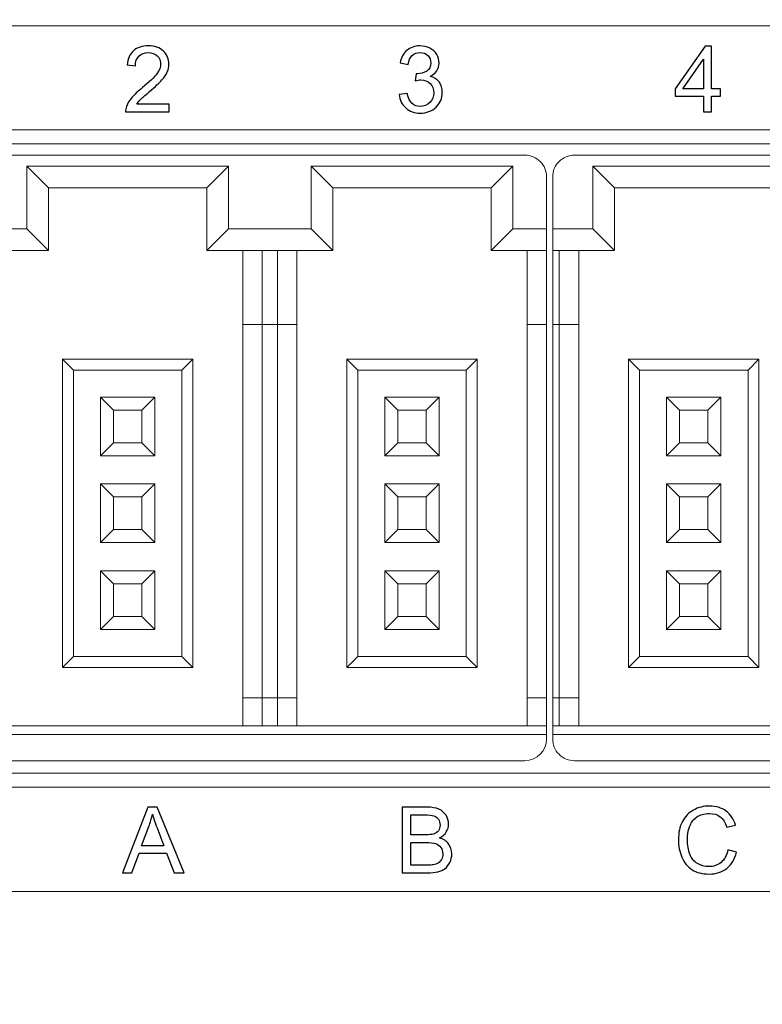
# Model space of a CAD drawing. Header units: millimetres. Extents: x -1114 to 1396, y -630 to 631.
# Tile 234 of 256: x -878 to -861, y 442 to 464. Entities that reach past the tile are written whole.
import ezdxf

# ---------------------------------------------------------------- set-up
doc = ezdxf.new("R2010")
doc.units = ezdxf.units.MM
doc.header["$MEASUREMENT"] = 0

msp = doc.modelspace()

# ---------------------------------------------------------------- linework, layer by layer
at = {"color": 250, "lineweight": 20}
msp.add_lwpolyline([(-890.8487, 461.8341), (-840.8487, 461.8341), (-840.8487, 464.2341), (-890.8487, 464.2341), (-890.8487, 461.8341)], close=True, dxfattribs=at)
at = {"lineweight": 18}
for points, knots in [([(1038.9843, -629.7647), (1038.9843, -629.7647), (-1111.4882, -629.7647), (-1111.4882, -629.7647), (-1111.4882, -629.7647), (-1111.4882, -629.7647), (-1111.4882, 630.7883), (-1111.4882, 630.7883), (-1111.4882, 630.7883), (-1111.4882, 630.7883), (1038.9843, 630.7883), (1038.9843, 630.7883)], [0, 0, 0, 0, 0.3333333, 0.3333333, 0.3333333, 0.3333333, 0.6666667, 0.6666667, 0.6666667, 0.6666667, 1, 1, 1, 1]), ([(-865.9634, 460.7529), (-865.9634, 460.8855), (-866.016, 461.0127), (-866.1098, 461.1065), (-866.1098, 461.1065), (-866.2036, 461.2002), (-866.3308, 461.2529), (-866.4634, 461.2529)], [0, 0, 0, 0, 0.5, 0.5, 0.5, 0.5, 1, 1, 1, 1]), ([(-865.3234, 461.2529), (-865.456, 461.2529), (-865.5832, 461.2002), (-865.6769, 461.1065), (-865.6769, 461.1065), (-865.7707, 461.0127), (-865.8234, 460.8855), (-865.8234, 460.7529)], [0, 0, 0, 0, 0.5, 0.5, 0.5, 0.5, 1, 1, 1, 1]), ([(-865.8234, 447.8029), (-865.8234, 447.6703), (-865.7707, 447.5431), (-865.6769, 447.4494), (-865.6769, 447.4494), (-865.5832, 447.3556), (-865.456, 447.3029), (-865.3234, 447.3029)], [0, 0, 0, 0, 0.5, 0.5, 0.5, 0.5, 1, 1, 1, 1])]:
    msp.add_open_spline(points, degree=3, knots=knots, dxfattribs=at)
at = {"color": 250}
for points, knots in [([(-874.6606, 462.4274), (-874.6606, 462.4274), (-874.6606, 462.2485), (-874.6606, 462.2485), (-874.6606, 462.2485), (-874.6606, 462.2485), (-875.6622, 462.2485), (-875.6622, 462.2485), (-875.6622, 462.2485), (-875.6636, 462.2933), (-875.6565, 462.3363), (-875.6407, 462.3776), (-875.6407, 462.3776), (-875.6153, 462.4461), (-875.5744, 462.5131), (-875.5183, 462.5794), (-875.5183, 462.5794), (-875.4618, 462.6454), (-875.3807, 462.7219), (-875.2748, 462.8087), (-875.2748, 462.8087), (-875.1101, 462.9438), (-874.9986, 463.0507), (-874.9408, 463.1298), (-874.9408, 463.1298), (-874.8829, 463.2084), (-874.854, 463.2832), (-874.854, 463.3534), (-874.854, 463.3534), (-874.854, 463.4271), (-874.8804, 463.4892), (-874.933, 463.54), (-874.933, 463.54), (-874.9859, 463.5905), (-875.0547, 463.6159), (-875.1394, 463.6159), (-875.1394, 463.6159), (-875.229, 463.6159), (-875.3006, 463.5891), (-875.3542, 463.5351), (-875.3542, 463.5351), (-875.4082, 463.4815), (-875.4354, 463.407), (-875.4361, 463.3121), (-875.4361, 463.3121), (-875.4361, 463.3121), (-875.6273, 463.3315), (-875.6273, 463.3315), (-875.6273, 463.3315), (-875.6142, 463.4744), (-875.5648, 463.5831), (-875.4795, 463.6579), (-875.4795, 463.6579), (-875.3941, 463.7327), (-875.2791, 463.7701), (-875.1351, 463.7701), (-875.1351, 463.7701), (-874.9898, 463.7701), (-874.8748, 463.7295), (-874.7901, 463.649), (-874.7901, 463.649), (-874.7051, 463.5683), (-874.6628, 463.4684), (-874.6628, 463.3492), (-874.6628, 463.3492), (-874.6628, 463.2885), (-874.6751, 463.2289), (-874.7002, 463.1703), (-874.7002, 463.1703), (-874.7248, 463.1118), (-874.7661, 463.05), (-874.8236, 462.9855), (-874.8236, 462.9855), (-874.8811, 462.9206), (-874.9767, 462.8317), (-875.1104, 462.7188), (-875.1104, 462.7188), (-875.2219, 462.6249), (-875.2935, 462.5614), (-875.3253, 462.5279), (-875.3253, 462.5279), (-875.357, 462.4947), (-875.3831, 462.4612), (-875.404, 462.4274), (-875.404, 462.4274), (-875.404, 462.4274), (-874.6606, 462.4274), (-874.6606, 462.4274)], [0, 0, 0, 0, 0.0454545, 0.0454545, 0.0454545, 0.0454545, 0.0909091, 0.0909091, 0.0909091, 0.0909091, 0.1363636, 0.1363636, 0.1363636, 0.1363636, 0.1818182, 0.1818182, 0.1818182, 0.1818182, 0.2272727, 0.2272727, 0.2272727, 0.2272727, 0.2727273, 0.2727273, 0.2727273, 0.2727273, 0.3181818, 0.3181818, 0.3181818, 0.3181818, 0.3636364, 0.3636364, 0.3636364, 0.3636364, 0.4090909, 0.4090909, 0.4090909, 0.4090909, 0.4545455, 0.4545455, 0.4545455, 0.4545455, 0.5, 0.5, 0.5, 0.5, 0.5454545, 0.5454545, 0.5454545, 0.5454545, 0.5909091, 0.5909091, 0.5909091, 0.5909091, 0.6363636, 0.6363636, 0.6363636, 0.6363636, 0.6818182, 0.6818182, 0.6818182, 0.6818182, 0.7272727, 0.7272727, 0.7272727, 0.7272727, 0.7727273, 0.7727273, 0.7727273, 0.7727273, 0.8181818, 0.8181818, 0.8181818, 0.8181818, 0.8636364, 0.8636364, 0.8636364, 0.8636364, 0.9090909, 0.9090909, 0.9090909, 0.9090909, 0.9545455, 0.9545455, 0.9545455, 0.9545455, 1, 1, 1, 1]), ([(-869.3575, 462.6486), (-869.3575, 462.6486), (-869.1716, 462.6733), (-869.1716, 462.6733), (-869.1716, 462.6733), (-869.1501, 462.5678), (-869.1137, 462.4919), (-869.0626, 462.4454), (-869.0626, 462.4454), (-869.0111, 462.3988), (-868.9486, 462.3755), (-868.8749, 462.3755), (-868.8749, 462.3755), (-868.7874, 462.3755), (-868.7133, 462.4058), (-868.653, 462.4665), (-868.653, 462.4665), (-868.593, 462.5272), (-868.5627, 462.6023), (-868.5627, 462.6919), (-868.5627, 462.6919), (-868.5627, 462.7773), (-868.5905, 462.8479), (-868.6463, 462.9033), (-868.6463, 462.9033), (-868.7024, 462.9587), (-868.7733, 462.9865), (-868.8594, 462.9865), (-868.8594, 462.9865), (-868.8946, 462.9865), (-868.9384, 462.9795), (-868.9906, 462.9657), (-868.9906, 462.9657), (-868.9906, 462.9657), (-868.9698, 463.129), (-868.9698, 463.129), (-868.9698, 463.129), (-868.9574, 463.1276), (-868.9476, 463.1269), (-868.9398, 463.1269), (-868.9398, 463.1269), (-868.8608, 463.1269), (-868.7895, 463.1477), (-868.726, 463.189), (-868.726, 463.189), (-868.6625, 463.2303), (-868.6308, 463.2941), (-868.6308, 463.3802), (-868.6308, 463.3802), (-868.6308, 463.4483), (-868.654, 463.5051), (-868.7003, 463.5496), (-868.7003, 463.5496), (-868.7465, 463.5944), (-868.8061, 463.6169), (-868.8791, 463.6169), (-868.8791, 463.6169), (-868.9514, 463.6169), (-869.0118, 463.594), (-869.0597, 463.5489), (-869.0597, 463.5489), (-869.1081, 463.5034), (-869.1391, 463.4349), (-869.1529, 463.3439), (-869.1529, 463.3439), (-869.1529, 463.3439), (-869.3388, 463.3771), (-869.3388, 463.3771), (-869.3388, 463.3771), (-869.3162, 463.5019), (-869.2644, 463.5986), (-869.1839, 463.667), (-869.1839, 463.667), (-869.1031, 463.7355), (-869.003, 463.7701), (-868.883, 463.7701), (-868.883, 463.7701), (-868.8005, 463.7701), (-868.7243, 463.7521), (-868.6548, 463.7168), (-868.6548, 463.7168), (-868.5853, 463.6812), (-868.532, 463.6328), (-868.4949, 463.5714), (-868.4949, 463.5714), (-868.4583, 463.5101), (-868.4396, 463.4451), (-868.4396, 463.376), (-868.4396, 463.376), (-868.4396, 463.3107), (-868.4572, 463.2511), (-868.4925, 463.1971), (-868.4925, 463.1971), (-868.5278, 463.1435), (-868.5796, 463.1008), (-868.6484, 463.0691), (-868.6484, 463.0691), (-868.5588, 463.0486), (-868.4893, 463.0056), (-868.4396, 462.9403), (-868.4396, 462.9403), (-868.3902, 462.8754), (-868.3655, 462.7939), (-868.3655, 462.6962), (-868.3655, 462.6962), (-868.3655, 462.5639), (-868.4135, 462.4517), (-868.5101, 462.3596), (-868.5101, 462.3596), (-868.6064, 462.2676), (-868.7285, 462.2217), (-868.8759, 462.2217), (-868.8759, 462.2217), (-869.0089, 462.2217), (-869.1194, 462.2612), (-869.2072, 462.3406), (-869.2072, 462.3406), (-869.2951, 462.4196), (-869.3452, 462.5223), (-869.3575, 462.6486)], [0, 0, 0, 0, 0.0333333, 0.0333333, 0.0333333, 0.0333333, 0.0666667, 0.0666667, 0.0666667, 0.0666667, 0.1, 0.1, 0.1, 0.1, 0.1333333, 0.1333333, 0.1333333, 0.1333333, 0.1666667, 0.1666667, 0.1666667, 0.1666667, 0.2, 0.2, 0.2, 0.2, 0.2333333, 0.2333333, 0.2333333, 0.2333333, 0.2666667, 0.2666667, 0.2666667, 0.2666667, 0.3, 0.3, 0.3, 0.3, 0.3333333, 0.3333333, 0.3333333, 0.3333333, 0.3666667, 0.3666667, 0.3666667, 0.3666667, 0.4, 0.4, 0.4, 0.4, 0.4333333, 0.4333333, 0.4333333, 0.4333333, 0.4666667, 0.4666667, 0.4666667, 0.4666667, 0.5, 0.5, 0.5, 0.5, 0.5333333, 0.5333333, 0.5333333, 0.5333333, 0.5666667, 0.5666667, 0.5666667, 0.5666667, 0.6, 0.6, 0.6, 0.6, 0.6333333, 0.6333333, 0.6333333, 0.6333333, 0.6666667, 0.6666667, 0.6666667, 0.6666667, 0.7, 0.7, 0.7, 0.7, 0.7333333, 0.7333333, 0.7333333, 0.7333333, 0.7666667, 0.7666667, 0.7666667, 0.7666667, 0.8, 0.8, 0.8, 0.8, 0.8333333, 0.8333333, 0.8333333, 0.8333333, 0.8666667, 0.8666667, 0.8666667, 0.8666667, 0.9, 0.9, 0.9, 0.9, 0.9333333, 0.9333333, 0.9333333, 0.9333333, 0.9666667, 0.9666667, 0.9666667, 0.9666667, 1, 1, 1, 1]), ([(-862.3479, 462.2485), (-862.3479, 462.2485), (-862.3479, 462.6112), (-862.3479, 462.6112), (-862.3479, 462.6112), (-862.3479, 462.6112), (-863.0051, 462.6112), (-863.0051, 462.6112), (-863.0051, 462.6112), (-863.0051, 462.6112), (-863.0051, 462.7819), (-863.0051, 462.7819), (-863.0051, 462.7819), (-863.0051, 462.7819), (-862.3136, 463.7637), (-862.3136, 463.7637), (-862.3136, 463.7637), (-862.3136, 463.7637), (-862.1616, 463.7637), (-862.1616, 463.7637), (-862.1616, 463.7637), (-862.1616, 463.7637), (-862.1616, 462.7819), (-862.1616, 462.7819), (-862.1616, 462.7819), (-862.1616, 462.7819), (-861.957, 462.7819), (-861.957, 462.7819), (-861.957, 462.7819), (-861.957, 462.7819), (-861.957, 462.6112), (-861.957, 462.6112), (-861.957, 462.6112), (-861.957, 462.6112), (-862.1616, 462.6112), (-862.1616, 462.6112), (-862.1616, 462.6112), (-862.1616, 462.6112), (-862.1616, 462.2485), (-862.1616, 462.2485), (-862.1616, 462.2485), (-862.1616, 462.2485), (-862.3479, 462.2485), (-862.3479, 462.2485)], [0, 0, 0, 0, 0.0909091, 0.0909091, 0.0909091, 0.0909091, 0.1818182, 0.1818182, 0.1818182, 0.1818182, 0.2727273, 0.2727273, 0.2727273, 0.2727273, 0.3636364, 0.3636364, 0.3636364, 0.3636364, 0.4545455, 0.4545455, 0.4545455, 0.4545455, 0.5454545, 0.5454545, 0.5454545, 0.5454545, 0.6363636, 0.6363636, 0.6363636, 0.6363636, 0.7272727, 0.7272727, 0.7272727, 0.7272727, 0.8181818, 0.8181818, 0.8181818, 0.8181818, 0.9090909, 0.9090909, 0.9090909, 0.9090909, 1, 1, 1, 1]), ([(-862.3479, 462.7819), (-862.3479, 462.7819), (-862.3479, 463.4649), (-862.3479, 463.4649), (-862.3479, 463.4649), (-862.3479, 463.4649), (-862.822, 462.7819), (-862.822, 462.7819), (-862.822, 462.7819), (-862.822, 462.7819), (-862.3479, 462.7819), (-862.3479, 462.7819)], [0, 0, 0, 0, 0.3333333, 0.3333333, 0.3333333, 0.3333333, 0.6666667, 0.6666667, 0.6666667, 0.6666667, 1, 1, 1, 1]), ([(-875.7297, 444.7164), (-875.7297, 444.7164), (-875.1476, 446.2316), (-875.1476, 446.2316), (-875.1476, 446.2316), (-875.1476, 446.2316), (-874.9317, 446.2316), (-874.9317, 446.2316), (-874.9317, 446.2316), (-874.9317, 446.2316), (-874.3115, 444.7164), (-874.3115, 444.7164), (-874.3115, 444.7164), (-874.3115, 444.7164), (-874.5401, 444.7164), (-874.5401, 444.7164), (-874.5401, 444.7164), (-874.5401, 444.7164), (-874.7168, 445.1754), (-874.7168, 445.1754), (-874.7168, 445.1754), (-874.7168, 445.1754), (-875.3504, 445.1754), (-875.3504, 445.1754), (-875.3504, 445.1754), (-875.3504, 445.1754), (-875.5166, 444.7164), (-875.5166, 444.7164), (-875.5166, 444.7164), (-875.5166, 444.7164), (-875.7297, 444.7164), (-875.7297, 444.7164)], [0, 0, 0, 0, 0.125, 0.125, 0.125, 0.125, 0.25, 0.25, 0.25, 0.25, 0.375, 0.375, 0.375, 0.375, 0.5, 0.5, 0.5, 0.5, 0.625, 0.625, 0.625, 0.625, 0.75, 0.75, 0.75, 0.75, 0.875, 0.875, 0.875, 0.875, 1, 1, 1, 1]), ([(-869.2916, 444.7164), (-869.2916, 444.7164), (-869.2916, 446.2316), (-869.2916, 446.2316), (-869.2916, 446.2316), (-869.2916, 446.2316), (-868.7229, 446.2316), (-868.7229, 446.2316), (-868.7229, 446.2316), (-868.6072, 446.2316), (-868.5144, 446.2161), (-868.4446, 446.1857), (-868.4446, 446.1857), (-868.3744, 446.1551), (-868.3197, 446.1078), (-868.2802, 446.0439), (-868.2802, 446.0439), (-868.2407, 445.9804), (-868.2206, 445.9137), (-868.2206, 445.8439), (-868.2206, 445.8439), (-868.2206, 445.7793), (-868.2382, 445.7183), (-868.2735, 445.6612), (-868.2735, 445.6612), (-868.3084, 445.604), (-868.3617, 445.5578), (-868.4326, 445.5225), (-868.4326, 445.5225), (-868.3409, 445.4957), (-868.2707, 445.4498), (-868.2213, 445.3853), (-868.2213, 445.3853), (-868.1719, 445.3204), (-868.1472, 445.2438), (-868.1472, 445.1556), (-868.1472, 445.1556), (-868.1472, 445.0847), (-868.1624, 445.0187), (-868.1924, 444.9577), (-868.1924, 444.9577), (-868.2223, 444.8967), (-868.2594, 444.8498), (-868.3035, 444.8166), (-868.3035, 444.8166), (-868.3476, 444.7834), (-868.403, 444.7587), (-868.4693, 444.7418), (-868.4693, 444.7418), (-868.5356, 444.7249), (-868.6171, 444.7164), (-868.7138, 444.7164), (-868.7138, 444.7164), (-868.7138, 444.7164), (-869.2916, 444.7164), (-869.2916, 444.7164)], [0, 0, 0, 0, 0.0714286, 0.0714286, 0.0714286, 0.0714286, 0.1428571, 0.1428571, 0.1428571, 0.1428571, 0.2142857, 0.2142857, 0.2142857, 0.2142857, 0.2857143, 0.2857143, 0.2857143, 0.2857143, 0.3571429, 0.3571429, 0.3571429, 0.3571429, 0.4285714, 0.4285714, 0.4285714, 0.4285714, 0.5, 0.5, 0.5, 0.5, 0.5714286, 0.5714286, 0.5714286, 0.5714286, 0.6428571, 0.6428571, 0.6428571, 0.6428571, 0.7142857, 0.7142857, 0.7142857, 0.7142857, 0.7857143, 0.7857143, 0.7857143, 0.7857143, 0.8571429, 0.8571429, 0.8571429, 0.8571429, 0.9285714, 0.9285714, 0.9285714, 0.9285714, 1, 1, 1, 1]), ([(-861.7876, 445.2477), (-861.7876, 445.2477), (-861.5869, 445.1969), (-861.5869, 445.1969), (-861.5869, 445.1969), (-861.6289, 445.0325), (-861.7047, 444.9069), (-861.8137, 444.8201), (-861.8137, 444.8201), (-861.9231, 444.7337), (-862.0565, 444.6906), (-862.2145, 444.6906), (-862.2145, 444.6906), (-862.3778, 444.6906), (-862.5105, 444.7238), (-862.6128, 444.7901), (-862.6128, 444.7901), (-862.7151, 444.8568), (-862.7931, 444.9531), (-862.8463, 445.0791), (-862.8463, 445.0791), (-862.8996, 445.2054), (-862.9264, 445.3408), (-862.9264, 445.4855), (-862.9264, 445.4855), (-862.9264, 445.6432), (-862.8964, 445.7807), (-862.8361, 445.8982), (-862.8361, 445.8982), (-862.7758, 446.0157), (-862.6901, 446.105), (-862.5786, 446.166), (-862.5786, 446.166), (-862.4674, 446.227), (-862.345, 446.2574), (-862.2113, 446.2574), (-862.2113, 446.2574), (-862.0596, 446.2574), (-861.9323, 446.2189), (-861.8289, 446.1416), (-861.8289, 446.1416), (-861.7255, 446.0644), (-861.6536, 445.9561), (-861.613, 445.816), (-861.613, 445.816), (-861.613, 445.816), (-861.8102, 445.7695), (-861.8102, 445.7695), (-861.8102, 445.7695), (-861.8455, 445.8799), (-861.8963, 445.96), (-861.9633, 446.0104), (-861.9633, 446.0104), (-862.03, 446.0609), (-862.114, 446.0859), (-862.2156, 446.0859), (-862.2156, 446.0859), (-862.332, 446.0859), (-862.429, 446.058), (-862.5073, 446.0023), (-862.5073, 446.0023), (-862.5856, 445.9462), (-862.6407, 445.8714), (-862.6721, 445.7772), (-862.6721, 445.7772), (-862.7038, 445.6834), (-862.7197, 445.5864), (-862.7197, 445.4865), (-862.7197, 445.4865), (-862.7197, 445.3574), (-862.701, 445.2452), (-862.6636, 445.1489), (-862.6636, 445.1489), (-862.6258, 445.053), (-862.5676, 444.981), (-862.4883, 444.9334), (-862.4883, 444.9334), (-862.4089, 444.8857), (-862.3232, 444.8621), (-862.2307, 444.8621), (-862.2307, 444.8621), (-862.1185, 444.8621), (-862.0236, 444.8946), (-861.9457, 444.9591), (-861.9457, 444.9591), (-861.8677, 445.024), (-861.8152, 445.1203), (-861.7876, 445.2477)], [0, 0, 0, 0, 0.0454545, 0.0454545, 0.0454545, 0.0454545, 0.0909091, 0.0909091, 0.0909091, 0.0909091, 0.1363636, 0.1363636, 0.1363636, 0.1363636, 0.1818182, 0.1818182, 0.1818182, 0.1818182, 0.2272727, 0.2272727, 0.2272727, 0.2272727, 0.2727273, 0.2727273, 0.2727273, 0.2727273, 0.3181818, 0.3181818, 0.3181818, 0.3181818, 0.3636364, 0.3636364, 0.3636364, 0.3636364, 0.4090909, 0.4090909, 0.4090909, 0.4090909, 0.4545455, 0.4545455, 0.4545455, 0.4545455, 0.5, 0.5, 0.5, 0.5, 0.5454545, 0.5454545, 0.5454545, 0.5454545, 0.5909091, 0.5909091, 0.5909091, 0.5909091, 0.6363636, 0.6363636, 0.6363636, 0.6363636, 0.6818182, 0.6818182, 0.6818182, 0.6818182, 0.7272727, 0.7272727, 0.7272727, 0.7272727, 0.7727273, 0.7727273, 0.7727273, 0.7727273, 0.8181818, 0.8181818, 0.8181818, 0.8181818, 0.8636364, 0.8636364, 0.8636364, 0.8636364, 0.9090909, 0.9090909, 0.9090909, 0.9090909, 0.9545455, 0.9545455, 0.9545455, 0.9545455, 1, 1, 1, 1]), ([(-875.2926, 445.3387), (-875.2926, 445.3387), (-874.7786, 445.3387), (-874.7786, 445.3387), (-874.7786, 445.3387), (-874.7786, 445.3387), (-874.937, 445.7582), (-874.937, 445.7582), (-874.937, 445.7582), (-874.9849, 445.8855), (-875.0209, 445.9903), (-875.0442, 446.0725), (-875.0442, 446.0725), (-875.0636, 445.9751), (-875.0908, 445.8788), (-875.1261, 445.7829), (-875.1261, 445.7829), (-875.1261, 445.7829), (-875.2926, 445.3387), (-875.2926, 445.3387)], [0, 0, 0, 0, 0.2, 0.2, 0.2, 0.2, 0.4, 0.4, 0.4, 0.4, 0.6, 0.6, 0.6, 0.6, 0.8, 0.8, 0.8, 0.8, 1, 1, 1, 1]), ([(-869.0909, 445.5948), (-869.0909, 445.5948), (-868.7632, 445.5948), (-868.7632, 445.5948), (-868.7632, 445.5948), (-868.6746, 445.5948), (-868.6108, 445.6008), (-868.572, 445.6125), (-868.572, 445.6125), (-868.5211, 445.6276), (-868.4827, 445.6527), (-868.4569, 445.688), (-868.4569, 445.688), (-868.4312, 445.7232), (-868.4181, 445.7673), (-868.4181, 445.8203), (-868.4181, 445.8203), (-868.4181, 445.8704), (-868.4301, 445.9148), (-868.4541, 445.9529), (-868.4541, 445.9529), (-868.4785, 445.9914), (-868.513, 446.0175), (-868.5575, 446.0316), (-868.5575, 446.0316), (-868.6023, 446.0457), (-868.6792, 446.0527), (-868.7882, 446.0527), (-868.7882, 446.0527), (-868.7882, 446.0527), (-869.0909, 446.0527), (-869.0909, 446.0527), (-869.0909, 446.0527), (-869.0909, 446.0527), (-869.0909, 445.5948), (-869.0909, 445.5948)], [0, 0, 0, 0, 0.1111111, 0.1111111, 0.1111111, 0.1111111, 0.2222222, 0.2222222, 0.2222222, 0.2222222, 0.3333333, 0.3333333, 0.3333333, 0.3333333, 0.4444444, 0.4444444, 0.4444444, 0.4444444, 0.5555556, 0.5555556, 0.5555556, 0.5555556, 0.6666667, 0.6666667, 0.6666667, 0.6666667, 0.7777778, 0.7777778, 0.7777778, 0.7777778, 0.8888889, 0.8888889, 0.8888889, 0.8888889, 1, 1, 1, 1]), ([(-869.0909, 444.8953), (-869.0909, 444.8953), (-868.7138, 444.8953), (-868.7138, 444.8953), (-868.7138, 444.8953), (-868.6489, 444.8953), (-868.6033, 444.8977), (-868.5772, 444.9023), (-868.5772, 444.9023), (-868.531, 444.9108), (-868.4926, 444.9245), (-868.4615, 444.9439), (-868.4615, 444.9439), (-868.4305, 444.963), (-868.4051, 444.9912), (-868.385, 445.0279), (-868.385, 445.0279), (-868.3652, 445.0649), (-868.355, 445.1073), (-868.355, 445.1556), (-868.355, 445.1556), (-868.355, 445.2121), (-868.3695, 445.2611), (-868.3984, 445.3031), (-868.3984, 445.3031), (-868.4273, 445.3447), (-868.4675, 445.374), (-868.519, 445.3909), (-868.519, 445.3909), (-868.5702, 445.4075), (-868.6443, 445.416), (-868.7406, 445.416), (-868.7406, 445.416), (-868.7406, 445.416), (-869.0909, 445.416), (-869.0909, 445.416), (-869.0909, 445.416), (-869.0909, 445.416), (-869.0909, 444.8953), (-869.0909, 444.8953)], [0, 0, 0, 0, 0.1, 0.1, 0.1, 0.1, 0.2, 0.2, 0.2, 0.2, 0.3, 0.3, 0.3, 0.3, 0.4, 0.4, 0.4, 0.4, 0.5, 0.5, 0.5, 0.5, 0.6, 0.6, 0.6, 0.6, 0.7, 0.7, 0.7, 0.7, 0.8, 0.8, 0.8, 0.8, 0.9, 0.9, 0.9, 0.9, 1, 1, 1, 1])]:
    msp.add_open_spline(points, degree=3, knots=knots, dxfattribs=at)
at = {"lineweight": 18}
for points in [[(-891.1139, 461.5144), (-891.1139, 461.5144), (-840.7139, 461.5144), (-840.7139, 461.5144)], [(-891.4634, 461.2529), (-891.4634, 461.2529), (-866.4634, 461.2529), (-866.4634, 461.2529)], [(-865.3234, 461.2529), (-865.3234, 461.2529), (-852.8234, 461.2529), (-852.8234, 461.2529)], [(-877.9384, 461.0029), (-877.9384, 461.0029), (-877.4384, 460.5029), (-877.4384, 460.5029)], [(-877.9384, 459.5529), (-877.9384, 459.5529), (-877.9384, 461.0029), (-877.9384, 461.0029)], [(-877.9384, 461.0029), (-877.9384, 461.0029), (-873.2884, 461.0029), (-873.2884, 461.0029)], [(-873.2884, 461.0029), (-873.2884, 461.0029), (-873.7884, 460.5029), (-873.7884, 460.5029)], [(-873.2884, 461.0029), (-873.2884, 461.0029), (-873.2884, 459.5529), (-873.2884, 459.5529)], [(-871.3884, 461.0029), (-871.3884, 461.0029), (-870.8884, 460.5029), (-870.8884, 460.5029)], [(-871.3884, 459.5529), (-871.3884, 459.5529), (-871.3884, 461.0029), (-871.3884, 461.0029)], [(-871.3884, 461.0029), (-871.3884, 461.0029), (-866.7384, 461.0029), (-866.7384, 461.0029)], [(-866.7384, 461.0029), (-866.7384, 461.0029), (-867.2384, 460.5029), (-867.2384, 460.5029)], [(-866.7384, 461.0029), (-866.7384, 461.0029), (-866.7384, 459.5529), (-866.7384, 459.5529)], [(-860.2484, 461.0029), (-860.2484, 461.0029), (-864.8984, 461.0029), (-864.8984, 461.0029)], [(-864.8984, 461.0029), (-864.8984, 461.0029), (-864.3984, 460.5029), (-864.3984, 460.5029)], [(-864.8984, 461.0029), (-864.8984, 461.0029), (-864.8984, 459.5529), (-864.8984, 459.5529)], [(-865.9634, 460.7529), (-865.9634, 460.7529), (-865.9634, 459.5529), (-865.9634, 459.5529)], [(-865.8234, 459.5529), (-865.8234, 459.5529), (-865.8234, 460.7529), (-865.8234, 460.7529)], [(-877.4384, 459.0529), (-877.4384, 459.0529), (-877.4384, 460.5029), (-877.4384, 460.5029)], [(-877.4384, 460.5029), (-877.4384, 460.5029), (-873.7884, 460.5029), (-873.7884, 460.5029)], [(-873.7884, 460.5029), (-873.7884, 460.5029), (-873.7884, 459.0529), (-873.7884, 459.0529)], [(-870.8884, 459.0529), (-870.8884, 459.0529), (-870.8884, 460.5029), (-870.8884, 460.5029)], [(-870.8884, 460.5029), (-870.8884, 460.5029), (-867.2384, 460.5029), (-867.2384, 460.5029)], [(-867.2384, 460.5029), (-867.2384, 460.5029), (-867.2384, 459.0529), (-867.2384, 459.0529)], [(-864.3984, 460.5029), (-864.3984, 460.5029), (-860.7484, 460.5029), (-860.7484, 460.5029)], [(-864.3984, 459.0529), (-864.3984, 459.0529), (-864.3984, 460.5029), (-864.3984, 460.5029)], [(-879.8384, 459.5529), (-879.8384, 459.5529), (-877.9384, 459.5529), (-877.9384, 459.5529)], [(-877.9384, 459.5529), (-877.9384, 459.5529), (-877.4384, 459.0529), (-877.4384, 459.0529)], [(-873.2884, 459.5529), (-873.2884, 459.5529), (-873.7884, 459.0529), (-873.7884, 459.0529)], [(-873.2884, 459.5529), (-873.2884, 459.5529), (-871.3884, 459.5529), (-871.3884, 459.5529)], [(-871.3884, 459.5529), (-871.3884, 459.5529), (-870.8884, 459.0529), (-870.8884, 459.0529)], [(-866.7384, 459.5529), (-866.7384, 459.5529), (-867.2384, 459.0529), (-867.2384, 459.0529)], [(-865.9634, 459.5529), (-865.9634, 459.5529), (-866.7384, 459.5529), (-866.7384, 459.5529)], [(-865.9634, 459.5529), (-865.9634, 459.5529), (-865.9634, 459.0529), (-865.9634, 459.0529)], [(-864.8984, 459.5529), (-864.8984, 459.5529), (-865.8234, 459.5529), (-865.8234, 459.5529)], [(-865.8234, 459.0529), (-865.8234, 459.0529), (-865.8234, 459.5529), (-865.8234, 459.5529)], [(-864.8984, 459.5529), (-864.8984, 459.5529), (-864.3984, 459.0529), (-864.3984, 459.0529)], [(-880.3384, 459.0529), (-880.3384, 459.0529), (-877.4384, 459.0529), (-877.4384, 459.0529)], [(-873.7884, 459.0529), (-873.7884, 459.0529), (-870.8884, 459.0529), (-870.8884, 459.0529)], [(-872.9634, 459.0529), (-872.9634, 459.0529), (-872.9634, 457.3529), (-872.9634, 457.3529)], [(-872.5134, 457.3529), (-872.5134, 457.3529), (-872.5134, 459.0529), (-872.5134, 459.0529)], [(-872.1634, 459.0529), (-872.1634, 459.0529), (-872.1634, 457.3529), (-872.1634, 457.3529)], [(-871.7134, 457.3529), (-871.7134, 457.3529), (-871.7134, 459.0529), (-871.7134, 459.0529)], [(-867.2384, 459.0529), (-867.2384, 459.0529), (-865.9634, 459.0529), (-865.9634, 459.0529)], [(-866.4134, 459.0529), (-866.4134, 459.0529), (-866.4134, 457.3529), (-866.4134, 457.3529)], [(-865.9634, 459.0529), (-865.9634, 459.0529), (-865.9634, 457.3529), (-865.9634, 457.3529)], [(-865.8234, 457.3529), (-865.8234, 457.3529), (-865.8234, 459.0529), (-865.8234, 459.0529)], [(-865.8234, 459.0529), (-865.8234, 459.0529), (-864.3984, 459.0529), (-864.3984, 459.0529)], [(-865.6734, 457.3529), (-865.6734, 457.3529), (-865.6734, 459.0529), (-865.6734, 459.0529)], [(-865.2234, 457.3529), (-865.2234, 457.3529), (-865.2234, 459.0529), (-865.2234, 459.0529)], [(-872.9634, 457.3529), (-872.9634, 457.3529), (-872.9634, 448.7529), (-872.9634, 448.7529)], [(-872.9634, 457.3529), (-872.9634, 457.3529), (-872.5134, 457.3529), (-872.5134, 457.3529)], [(-872.5134, 448.7529), (-872.5134, 448.7529), (-872.5134, 457.3529), (-872.5134, 457.3529)], [(-872.5134, 457.3529), (-872.5134, 457.3529), (-872.1634, 457.3529), (-872.1634, 457.3529)], [(-872.1634, 457.3529), (-872.1634, 457.3529), (-872.1634, 448.7529), (-872.1634, 448.7529)], [(-872.1634, 457.3529), (-872.1634, 457.3529), (-871.7134, 457.3529), (-871.7134, 457.3529)], [(-871.7134, 448.7529), (-871.7134, 448.7529), (-871.7134, 457.3529), (-871.7134, 457.3529)], [(-866.4134, 457.3529), (-866.4134, 457.3529), (-866.4134, 448.7529), (-866.4134, 448.7529)], [(-866.4134, 457.3529), (-866.4134, 457.3529), (-865.9634, 457.3529), (-865.9634, 457.3529)], [(-865.9634, 457.3529), (-865.9634, 457.3529), (-865.9634, 448.7529), (-865.9634, 448.7529)], [(-865.8234, 448.7529), (-865.8234, 448.7529), (-865.8234, 457.3529), (-865.8234, 457.3529)], [(-865.8234, 457.3529), (-865.8234, 457.3529), (-865.6734, 457.3529), (-865.6734, 457.3529)], [(-865.6734, 448.7529), (-865.6734, 448.7529), (-865.6734, 457.3529), (-865.6734, 457.3529)], [(-865.6734, 457.3529), (-865.6734, 457.3529), (-865.2234, 457.3529), (-865.2234, 457.3529)], [(-865.2234, 448.7529), (-865.2234, 448.7529), (-865.2234, 457.3529), (-865.2234, 457.3529)], [(-874.1134, 456.5529), (-874.1134, 456.5529), (-877.1134, 456.5529), (-877.1134, 456.5529)], [(-877.1134, 456.5529), (-877.1134, 456.5529), (-876.8634, 456.3029), (-876.8634, 456.3029)], [(-877.1134, 456.5529), (-877.1134, 456.5529), (-877.1134, 449.4529), (-877.1134, 449.4529)], [(-874.1134, 456.5529), (-874.1134, 456.5529), (-874.3634, 456.3029), (-874.3634, 456.3029)], [(-874.1134, 449.4529), (-874.1134, 449.4529), (-874.1134, 456.5529), (-874.1134, 456.5529)], [(-870.5634, 456.5529), (-870.5634, 456.5529), (-870.5634, 449.4529), (-870.5634, 449.4529)], [(-867.5634, 456.5529), (-867.5634, 456.5529), (-870.5634, 456.5529), (-870.5634, 456.5529)], [(-870.5634, 456.5529), (-870.5634, 456.5529), (-870.3134, 456.3029), (-870.3134, 456.3029)], [(-867.5634, 456.5529), (-867.5634, 456.5529), (-867.8134, 456.3029), (-867.8134, 456.3029)], [(-867.5634, 449.4529), (-867.5634, 449.4529), (-867.5634, 456.5529), (-867.5634, 456.5529)], [(-861.0734, 456.5529), (-861.0734, 456.5529), (-864.0734, 456.5529), (-864.0734, 456.5529)], [(-864.0734, 456.5529), (-864.0734, 456.5529), (-863.8234, 456.3029), (-863.8234, 456.3029)], [(-864.0734, 456.5529), (-864.0734, 456.5529), (-864.0734, 449.4529), (-864.0734, 449.4529)], [(-861.0734, 456.5529), (-861.0734, 456.5529), (-861.3234, 456.3029), (-861.3234, 456.3029)], [(-861.0734, 449.4529), (-861.0734, 449.4529), (-861.0734, 456.5529), (-861.0734, 456.5529)], [(-876.8634, 456.3029), (-876.8634, 456.3029), (-874.3634, 456.3029), (-874.3634, 456.3029)], [(-876.8634, 449.7029), (-876.8634, 449.7029), (-876.8634, 456.3029), (-876.8634, 456.3029)], [(-874.3634, 456.3029), (-874.3634, 456.3029), (-874.3634, 449.7029), (-874.3634, 449.7029)], [(-870.3134, 456.3029), (-870.3134, 456.3029), (-867.8134, 456.3029), (-867.8134, 456.3029)], [(-870.3134, 449.7029), (-870.3134, 449.7029), (-870.3134, 456.3029), (-870.3134, 456.3029)], [(-867.8134, 456.3029), (-867.8134, 456.3029), (-867.8134, 449.7029), (-867.8134, 449.7029)], [(-863.8234, 456.3029), (-863.8234, 456.3029), (-861.3234, 456.3029), (-861.3234, 456.3029)], [(-863.8234, 449.7029), (-863.8234, 449.7029), (-863.8234, 456.3029), (-863.8234, 456.3029)], [(-861.3234, 456.3029), (-861.3234, 456.3029), (-861.3234, 449.7029), (-861.3234, 449.7029)], [(-876.2384, 455.6779), (-876.2384, 455.6779), (-876.2384, 454.3279), (-876.2384, 454.3279)], [(-874.9884, 455.6779), (-874.9884, 455.6779), (-876.2384, 455.6779), (-876.2384, 455.6779)], [(-875.9384, 455.3779), (-875.9384, 455.3779), (-876.2384, 455.6779), (-876.2384, 455.6779)], [(-875.2884, 455.3779), (-875.2884, 455.3779), (-874.9884, 455.6779), (-874.9884, 455.6779)], [(-874.9884, 454.3279), (-874.9884, 454.3279), (-874.9884, 455.6779), (-874.9884, 455.6779)], [(-868.4384, 455.6779), (-868.4384, 455.6779), (-869.6884, 455.6779), (-869.6884, 455.6779)], [(-869.3884, 455.3779), (-869.3884, 455.3779), (-869.6884, 455.6779), (-869.6884, 455.6779)], [(-869.6884, 455.6779), (-869.6884, 455.6779), (-869.6884, 454.3279), (-869.6884, 454.3279)], [(-868.7384, 455.3779), (-868.7384, 455.3779), (-868.4384, 455.6779), (-868.4384, 455.6779)], [(-868.4384, 454.3279), (-868.4384, 454.3279), (-868.4384, 455.6779), (-868.4384, 455.6779)], [(-862.8984, 455.3779), (-862.8984, 455.3779), (-863.1984, 455.6779), (-863.1984, 455.6779)], [(-863.1984, 455.6779), (-863.1984, 455.6779), (-863.1984, 454.3279), (-863.1984, 454.3279)], [(-861.9484, 455.6779), (-861.9484, 455.6779), (-863.1984, 455.6779), (-863.1984, 455.6779)], [(-862.2484, 455.3779), (-862.2484, 455.3779), (-861.9484, 455.6779), (-861.9484, 455.6779)], [(-861.9484, 454.3279), (-861.9484, 454.3279), (-861.9484, 455.6779), (-861.9484, 455.6779)], [(-875.9384, 454.6279), (-875.9384, 454.6279), (-875.9384, 455.3779), (-875.9384, 455.3779)], [(-875.9384, 455.3779), (-875.9384, 455.3779), (-875.2884, 455.3779), (-875.2884, 455.3779)], [(-875.2884, 455.3779), (-875.2884, 455.3779), (-875.2884, 454.6279), (-875.2884, 454.6279)], [(-869.3884, 455.3779), (-869.3884, 455.3779), (-868.7384, 455.3779), (-868.7384, 455.3779)], [(-869.3884, 454.6279), (-869.3884, 454.6279), (-869.3884, 455.3779), (-869.3884, 455.3779)], [(-868.7384, 455.3779), (-868.7384, 455.3779), (-868.7384, 454.6279), (-868.7384, 454.6279)], [(-862.8984, 455.3779), (-862.8984, 455.3779), (-862.2484, 455.3779), (-862.2484, 455.3779)], [(-862.8984, 454.6279), (-862.8984, 454.6279), (-862.8984, 455.3779), (-862.8984, 455.3779)], [(-862.2484, 455.3779), (-862.2484, 455.3779), (-862.2484, 454.6279), (-862.2484, 454.6279)], [(-876.2384, 454.3279), (-876.2384, 454.3279), (-875.9384, 454.6279), (-875.9384, 454.6279)], [(-875.2884, 454.6279), (-875.2884, 454.6279), (-875.9384, 454.6279), (-875.9384, 454.6279)], [(-875.2884, 454.6279), (-875.2884, 454.6279), (-874.9884, 454.3279), (-874.9884, 454.3279)], [(-869.6884, 454.3279), (-869.6884, 454.3279), (-869.3884, 454.6279), (-869.3884, 454.6279)], [(-868.7384, 454.6279), (-868.7384, 454.6279), (-869.3884, 454.6279), (-869.3884, 454.6279)], [(-868.7384, 454.6279), (-868.7384, 454.6279), (-868.4384, 454.3279), (-868.4384, 454.3279)], [(-863.1984, 454.3279), (-863.1984, 454.3279), (-862.8984, 454.6279), (-862.8984, 454.6279)], [(-862.2484, 454.6279), (-862.2484, 454.6279), (-862.8984, 454.6279), (-862.8984, 454.6279)], [(-862.2484, 454.6279), (-862.2484, 454.6279), (-861.9484, 454.3279), (-861.9484, 454.3279)], [(-876.2384, 454.3279), (-876.2384, 454.3279), (-874.9884, 454.3279), (-874.9884, 454.3279)], [(-869.6884, 454.3279), (-869.6884, 454.3279), (-868.4384, 454.3279), (-868.4384, 454.3279)], [(-863.1984, 454.3279), (-863.1984, 454.3279), (-861.9484, 454.3279), (-861.9484, 454.3279)], [(-875.9384, 453.3779), (-875.9384, 453.3779), (-876.2384, 453.6779), (-876.2384, 453.6779)], [(-876.2384, 453.6779), (-876.2384, 453.6779), (-876.2384, 452.3279), (-876.2384, 452.3279)], [(-874.9884, 453.6779), (-874.9884, 453.6779), (-876.2384, 453.6779), (-876.2384, 453.6779)], [(-875.2884, 453.3779), (-875.2884, 453.3779), (-874.9884, 453.6779), (-874.9884, 453.6779)], [(-874.9884, 452.3279), (-874.9884, 452.3279), (-874.9884, 453.6779), (-874.9884, 453.6779)], [(-869.3884, 453.3779), (-869.3884, 453.3779), (-869.6884, 453.6779), (-869.6884, 453.6779)], [(-869.6884, 453.6779), (-869.6884, 453.6779), (-869.6884, 452.3279), (-869.6884, 452.3279)], [(-868.4384, 453.6779), (-868.4384, 453.6779), (-869.6884, 453.6779), (-869.6884, 453.6779)], [(-868.7384, 453.3779), (-868.7384, 453.3779), (-868.4384, 453.6779), (-868.4384, 453.6779)], [(-868.4384, 452.3279), (-868.4384, 452.3279), (-868.4384, 453.6779), (-868.4384, 453.6779)], [(-862.8984, 453.3779), (-862.8984, 453.3779), (-863.1984, 453.6779), (-863.1984, 453.6779)], [(-863.1984, 453.6779), (-863.1984, 453.6779), (-863.1984, 452.3279), (-863.1984, 452.3279)], [(-861.9484, 453.6779), (-861.9484, 453.6779), (-863.1984, 453.6779), (-863.1984, 453.6779)], [(-862.2484, 453.3779), (-862.2484, 453.3779), (-861.9484, 453.6779), (-861.9484, 453.6779)], [(-861.9484, 452.3279), (-861.9484, 452.3279), (-861.9484, 453.6779), (-861.9484, 453.6779)], [(-875.9384, 452.6279), (-875.9384, 452.6279), (-875.9384, 453.3779), (-875.9384, 453.3779)], [(-875.9384, 453.3779), (-875.9384, 453.3779), (-875.2884, 453.3779), (-875.2884, 453.3779)], [(-875.2884, 453.3779), (-875.2884, 453.3779), (-875.2884, 452.6279), (-875.2884, 452.6279)], [(-869.3884, 452.6279), (-869.3884, 452.6279), (-869.3884, 453.3779), (-869.3884, 453.3779)], [(-869.3884, 453.3779), (-869.3884, 453.3779), (-868.7384, 453.3779), (-868.7384, 453.3779)], [(-868.7384, 453.3779), (-868.7384, 453.3779), (-868.7384, 452.6279), (-868.7384, 452.6279)], [(-862.8984, 453.3779), (-862.8984, 453.3779), (-862.2484, 453.3779), (-862.2484, 453.3779)], [(-862.8984, 452.6279), (-862.8984, 452.6279), (-862.8984, 453.3779), (-862.8984, 453.3779)], [(-862.2484, 453.3779), (-862.2484, 453.3779), (-862.2484, 452.6279), (-862.2484, 452.6279)], [(-876.2384, 452.3279), (-876.2384, 452.3279), (-875.9384, 452.6279), (-875.9384, 452.6279)], [(-875.2884, 452.6279), (-875.2884, 452.6279), (-875.9384, 452.6279), (-875.9384, 452.6279)], [(-875.2884, 452.6279), (-875.2884, 452.6279), (-874.9884, 452.3279), (-874.9884, 452.3279)], [(-869.6884, 452.3279), (-869.6884, 452.3279), (-869.3884, 452.6279), (-869.3884, 452.6279)], [(-868.7384, 452.6279), (-868.7384, 452.6279), (-869.3884, 452.6279), (-869.3884, 452.6279)], [(-868.7384, 452.6279), (-868.7384, 452.6279), (-868.4384, 452.3279), (-868.4384, 452.3279)], [(-863.1984, 452.3279), (-863.1984, 452.3279), (-862.8984, 452.6279), (-862.8984, 452.6279)], [(-862.2484, 452.6279), (-862.2484, 452.6279), (-862.8984, 452.6279), (-862.8984, 452.6279)], [(-862.2484, 452.6279), (-862.2484, 452.6279), (-861.9484, 452.3279), (-861.9484, 452.3279)], [(-876.2384, 452.3279), (-876.2384, 452.3279), (-874.9884, 452.3279), (-874.9884, 452.3279)], [(-869.6884, 452.3279), (-869.6884, 452.3279), (-868.4384, 452.3279), (-868.4384, 452.3279)], [(-863.1984, 452.3279), (-863.1984, 452.3279), (-861.9484, 452.3279), (-861.9484, 452.3279)], [(-875.9384, 451.3779), (-875.9384, 451.3779), (-876.2384, 451.6779), (-876.2384, 451.6779)], [(-876.2384, 451.6779), (-876.2384, 451.6779), (-876.2384, 450.3279), (-876.2384, 450.3279)], [(-874.9884, 451.6779), (-874.9884, 451.6779), (-876.2384, 451.6779), (-876.2384, 451.6779)], [(-875.2884, 451.3779), (-875.2884, 451.3779), (-874.9884, 451.6779), (-874.9884, 451.6779)], [(-874.9884, 450.3279), (-874.9884, 450.3279), (-874.9884, 451.6779), (-874.9884, 451.6779)], [(-869.3884, 451.3779), (-869.3884, 451.3779), (-869.6884, 451.6779), (-869.6884, 451.6779)], [(-869.6884, 451.6779), (-869.6884, 451.6779), (-869.6884, 450.3279), (-869.6884, 450.3279)], [(-868.4384, 451.6779), (-868.4384, 451.6779), (-869.6884, 451.6779), (-869.6884, 451.6779)], [(-868.7384, 451.3779), (-868.7384, 451.3779), (-868.4384, 451.6779), (-868.4384, 451.6779)], [(-868.4384, 450.3279), (-868.4384, 450.3279), (-868.4384, 451.6779), (-868.4384, 451.6779)], [(-862.8984, 451.3779), (-862.8984, 451.3779), (-863.1984, 451.6779), (-863.1984, 451.6779)], [(-863.1984, 451.6779), (-863.1984, 451.6779), (-863.1984, 450.3279), (-863.1984, 450.3279)], [(-861.9484, 451.6779), (-861.9484, 451.6779), (-863.1984, 451.6779), (-863.1984, 451.6779)], [(-862.2484, 451.3779), (-862.2484, 451.3779), (-861.9484, 451.6779), (-861.9484, 451.6779)], [(-861.9484, 450.3279), (-861.9484, 450.3279), (-861.9484, 451.6779), (-861.9484, 451.6779)], [(-875.9384, 450.6279), (-875.9384, 450.6279), (-875.9384, 451.3779), (-875.9384, 451.3779)], [(-875.9384, 451.3779), (-875.9384, 451.3779), (-875.2884, 451.3779), (-875.2884, 451.3779)], [(-875.2884, 451.3779), (-875.2884, 451.3779), (-875.2884, 450.6279), (-875.2884, 450.6279)], [(-869.3884, 451.3779), (-869.3884, 451.3779), (-868.7384, 451.3779), (-868.7384, 451.3779)], [(-869.3884, 450.6279), (-869.3884, 450.6279), (-869.3884, 451.3779), (-869.3884, 451.3779)], [(-868.7384, 451.3779), (-868.7384, 451.3779), (-868.7384, 450.6279), (-868.7384, 450.6279)], [(-862.8984, 451.3779), (-862.8984, 451.3779), (-862.2484, 451.3779), (-862.2484, 451.3779)], [(-862.8984, 450.6279), (-862.8984, 450.6279), (-862.8984, 451.3779), (-862.8984, 451.3779)], [(-862.2484, 451.3779), (-862.2484, 451.3779), (-862.2484, 450.6279), (-862.2484, 450.6279)], [(-876.2384, 450.3279), (-876.2384, 450.3279), (-875.9384, 450.6279), (-875.9384, 450.6279)], [(-875.2884, 450.6279), (-875.2884, 450.6279), (-875.9384, 450.6279), (-875.9384, 450.6279)], [(-875.2884, 450.6279), (-875.2884, 450.6279), (-874.9884, 450.3279), (-874.9884, 450.3279)], [(-869.6884, 450.3279), (-869.6884, 450.3279), (-869.3884, 450.6279), (-869.3884, 450.6279)], [(-868.7384, 450.6279), (-868.7384, 450.6279), (-869.3884, 450.6279), (-869.3884, 450.6279)], [(-868.7384, 450.6279), (-868.7384, 450.6279), (-868.4384, 450.3279), (-868.4384, 450.3279)], [(-863.1984, 450.3279), (-863.1984, 450.3279), (-862.8984, 450.6279), (-862.8984, 450.6279)], [(-862.2484, 450.6279), (-862.2484, 450.6279), (-862.8984, 450.6279), (-862.8984, 450.6279)], [(-862.2484, 450.6279), (-862.2484, 450.6279), (-861.9484, 450.3279), (-861.9484, 450.3279)], [(-876.2384, 450.3279), (-876.2384, 450.3279), (-874.9884, 450.3279), (-874.9884, 450.3279)], [(-869.6884, 450.3279), (-869.6884, 450.3279), (-868.4384, 450.3279), (-868.4384, 450.3279)], [(-863.1984, 450.3279), (-863.1984, 450.3279), (-861.9484, 450.3279), (-861.9484, 450.3279)], [(-877.1134, 449.4529), (-877.1134, 449.4529), (-876.8634, 449.7029), (-876.8634, 449.7029)], [(-874.3634, 449.7029), (-874.3634, 449.7029), (-876.8634, 449.7029), (-876.8634, 449.7029)], [(-874.3634, 449.7029), (-874.3634, 449.7029), (-874.1134, 449.4529), (-874.1134, 449.4529)], [(-870.5634, 449.4529), (-870.5634, 449.4529), (-870.3134, 449.7029), (-870.3134, 449.7029)], [(-867.8134, 449.7029), (-867.8134, 449.7029), (-870.3134, 449.7029), (-870.3134, 449.7029)], [(-867.8134, 449.7029), (-867.8134, 449.7029), (-867.5634, 449.4529), (-867.5634, 449.4529)], [(-864.0734, 449.4529), (-864.0734, 449.4529), (-863.8234, 449.7029), (-863.8234, 449.7029)], [(-861.3234, 449.7029), (-861.3234, 449.7029), (-863.8234, 449.7029), (-863.8234, 449.7029)], [(-861.3234, 449.7029), (-861.3234, 449.7029), (-861.0734, 449.4529), (-861.0734, 449.4529)], [(-877.1134, 449.4529), (-877.1134, 449.4529), (-874.1134, 449.4529), (-874.1134, 449.4529)], [(-870.5634, 449.4529), (-870.5634, 449.4529), (-867.5634, 449.4529), (-867.5634, 449.4529)], [(-864.0734, 449.4529), (-864.0734, 449.4529), (-861.0734, 449.4529), (-861.0734, 449.4529)], [(-872.5134, 448.7529), (-872.5134, 448.7529), (-872.9634, 448.7529), (-872.9634, 448.7529)], [(-872.9634, 448.7529), (-872.9634, 448.7529), (-872.9634, 448.1029), (-872.9634, 448.1029)], [(-872.1634, 448.7529), (-872.1634, 448.7529), (-872.5134, 448.7529), (-872.5134, 448.7529)], [(-872.5134, 448.7529), (-872.5134, 448.7529), (-872.5134, 448.1029), (-872.5134, 448.1029)], [(-871.7134, 448.7529), (-871.7134, 448.7529), (-872.1634, 448.7529), (-872.1634, 448.7529)], [(-872.1634, 448.7529), (-872.1634, 448.7529), (-872.1634, 448.1029), (-872.1634, 448.1029)], [(-871.7134, 448.1029), (-871.7134, 448.1029), (-871.7134, 448.7529), (-871.7134, 448.7529)], [(-865.9634, 448.7529), (-865.9634, 448.7529), (-866.4134, 448.7529), (-866.4134, 448.7529)], [(-866.4134, 448.7529), (-866.4134, 448.7529), (-866.4134, 448.1029), (-866.4134, 448.1029)], [(-865.9634, 448.7529), (-865.9634, 448.7529), (-865.9634, 448.1029), (-865.9634, 448.1029)], [(-865.8234, 448.1029), (-865.8234, 448.1029), (-865.8234, 448.7529), (-865.8234, 448.7529)], [(-865.6734, 448.7529), (-865.6734, 448.7529), (-865.8234, 448.7529), (-865.8234, 448.7529)], [(-865.2234, 448.7529), (-865.2234, 448.7529), (-865.6734, 448.7529), (-865.6734, 448.7529)], [(-865.6734, 448.1029), (-865.6734, 448.1029), (-865.6734, 448.7529), (-865.6734, 448.7529)], [(-865.2234, 448.1029), (-865.2234, 448.1029), (-865.2234, 448.7529), (-865.2234, 448.7529)], [(-865.9634, 448.1029), (-865.9634, 448.1029), (-891.9634, 448.1029), (-891.9634, 448.1029)], [(-865.9634, 447.9029), (-865.9634, 447.9029), (-865.9634, 448.1029), (-865.9634, 448.1029)], [(-852.8234, 448.1029), (-852.8234, 448.1029), (-865.8234, 448.1029), (-865.8234, 448.1029)], [(-865.8234, 447.9029), (-865.8234, 447.9029), (-865.8234, 448.1029), (-865.8234, 448.1029)], [(-865.9634, 447.9029), (-865.9634, 447.9029), (-891.9634, 447.9029), (-891.9634, 447.9029)], [(-866.4634, 447.3029), (-866.1872, 447.3029), (-865.9634, 447.5268), (-865.9634, 447.8029)], [(-865.9634, 447.8029), (-865.9634, 447.8029), (-865.9634, 447.9029), (-865.9634, 447.9029)], [(-865.8234, 447.9029), (-865.8234, 447.9029), (-852.8234, 447.9029), (-852.8234, 447.9029)], [(-865.8234, 447.8029), (-865.8234, 447.8029), (-865.8234, 447.9029), (-865.8234, 447.9029)], [(-866.4634, 447.3029), (-866.4634, 447.3029), (-891.4634, 447.3029), (-891.4634, 447.3029)], [(-852.8234, 447.3029), (-852.8234, 447.3029), (-865.3234, 447.3029), (-865.3234, 447.3029)], [(-840.7139, 447.0144), (-840.7139, 447.0144), (-891.1139, 447.0144), (-891.1139, 447.0144)]]:
    msp.add_open_spline(points, degree=3, dxfattribs=at)
at = {"color": 250, "lineweight": 20}
msp.add_open_spline([(-890.8487, 446.6901), (-890.8487, 446.6901), (-840.8487, 446.6901), (-840.8487, 446.6901), (-840.8487, 446.6901), (-840.8487, 446.6901), (-840.8487, 444.2901), (-840.8487, 444.2901), (-840.8487, 444.2901), (-840.8487, 444.2901), (-890.8487, 444.2901), (-890.8487, 444.2901), (-890.8487, 444.2901), (-890.8487, 444.2901), (-890.8487, 446.6901), (-890.8487, 446.6901)], degree=3, knots=[0, 0, 0, 0, 0.25, 0.25, 0.25, 0.25, 0.5, 0.5, 0.5, 0.5, 0.75, 0.75, 0.75, 0.75, 1, 1, 1, 1], dxfattribs=at)

doc.saveas('drawing.dxf')
